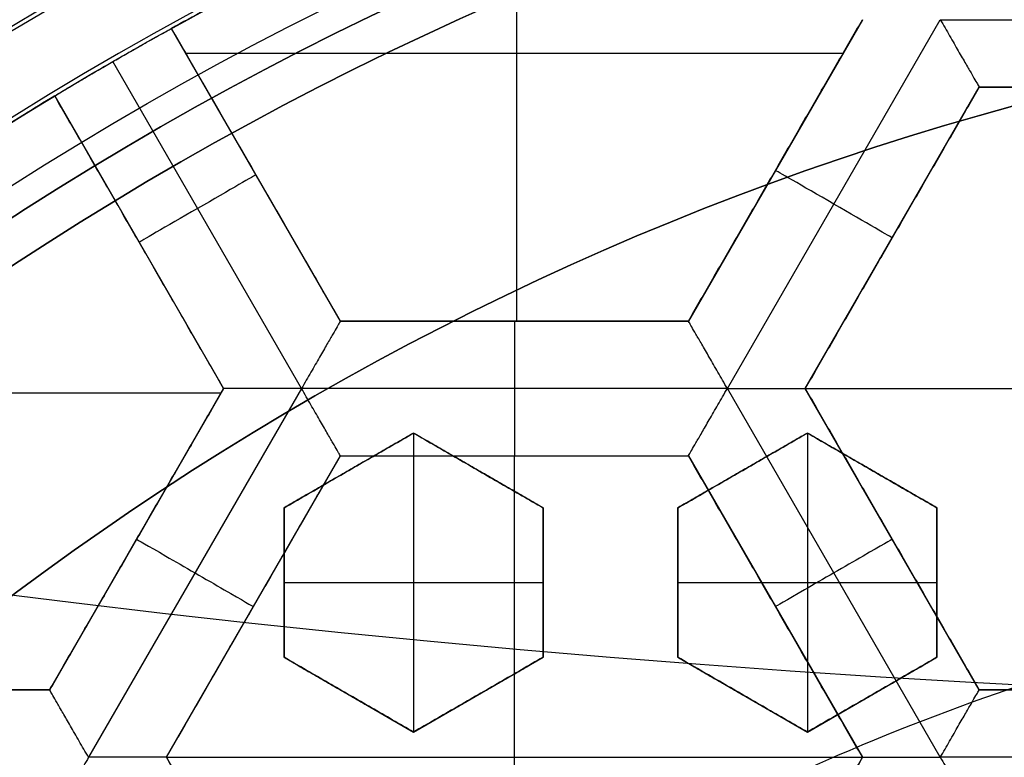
# Model space of a CAD drawing. Header units: centimetres. Extents: x -14.2 to 14.2, y -23.9 to 0.
# Tile 61 of 256: x -0.328 to -0.146, y -22.64 to -22.503. Entities that reach past the tile are written whole.
import ezdxf

# ---------------------------------------------------------------- set-up
doc = ezdxf.new("R2010")
doc.units = ezdxf.units.CM
doc.layers.add('Default', color=7, linetype='Continuous', true_color=0x000000)

# ---------------------------------------------------------------- blocks, each defined once
blk = doc.blocks.new('Block 10')
at = {"layer": 'Default', "extrusion": (0, -1, 0)}
for centre, radius in [((0, 20, 11.64412469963), 3.056153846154), ((0, 20, 11.74393517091), 3.15), ((0, 20, 12.75), 3.15), ((0, 20, 12.8), 3.149999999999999), ((0, 20, 12.85), 3.15), ((0, 20, 13.5), 3), ((0, 20, 16.11679497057), 2.505470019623), ((0, 20, 16.45), 3.05), ((0, 20, 16.45), 2.975), ((0, 20, 16.45), 2.675), ((0, 20, 16.55), 2.675), ((0, 20, 16.65), 3.05)]:
    blk.add_arc(centre, radius, 0, 180, dxfattribs=at)
at = {"layer": 'Default', "extrusion": (0, 1, 0)}
for centre, radius, end in [((0, 20, -11.821967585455), 3.149999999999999, 180), ((0, 20, -11.9), 3.15, 180), ((0, 20, -13.625), 3, 179.9999999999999), ((0, 20, -13.75), 3, 180), ((0, 20, -16.05), 2.744511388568, 180), ((-1.776356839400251e-16, 20, -16.05), 2.630277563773, 180), ((0, 20, -16.08611150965), 2.842130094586, 180), ((0, 20, -16.30510174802), 3.097618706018, 180), ((3.552713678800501e-16, 20, -16.41899023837), 3.15, 180), ((0, 20, -16.45), 2.725, 180), ((0, 20, -16.5), 2.724999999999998, 179.9999999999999), ((0, 20, -16.5), 2.675000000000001, 180), ((0, 20, -16.534495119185), 3.149999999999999, 180), ((0, 20, -16.55), 3.050000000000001, 180), ((0, 20, -16.55), 2.974999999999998, 180), ((0, 20, -16.55), 2.725, 180), ((0, 20, -16.65), 3.15, 180), ((0, 20, -16.65), 2.975, 180), ((0, 20, -16.7), 2.925, 180), ((0, 20, -16.7), 2.925, 180)]:
    blk.add_arc(centre, radius, 0, end, dxfattribs=at)

msp = doc.modelspace()

# ---------------------------------------------------------------- linework, layer by layer
at = {"layer": 'Default'}
for p, q in [((-0.2363307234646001, -22.55899063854, -4.2725), (-0.2363307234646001, -22.4741058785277, -4.2725)), ((-0.172299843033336, -22.50313172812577, -4.306251), (-0.2045499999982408, -22.55899063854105, -4.306251)), ((-0.1973317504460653, -22.57148978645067, -4.352499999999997), (-0.1578661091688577, -22.50313329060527, -4.352499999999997)), ((-0.1578658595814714, -22.50313372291, -4.3525), (-0.07893408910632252, -22.50313372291, -4.3525)), ((-0.26905, -22.55899063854, -4.306251), (-0.3003614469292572, -22.50475762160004, -4.306251)), ((-0.2977322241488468, -22.50931156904, -4.2725), (-0.1758677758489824, -22.50931156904, -4.2725)), ((-0.2762661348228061, -22.57148792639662, -4.352500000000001), (-0.3112477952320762, -22.51089791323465, -4.3525)), ((-0.1829006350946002, -22.57149036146, -4.306251), (-0.1506506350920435, -22.51563172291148, -4.306251)), ((-0.1506506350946, -22.51563172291, -4.306251), (-0.08615063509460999, -22.51563172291, -4.306251)), ((-0.3220119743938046, -22.51725753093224, -4.306251), (-0.2907006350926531, -22.57149036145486, -4.306251)), ((-0.1884249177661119, -22.53106117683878, -4.340002), (-0.1884249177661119, -22.53106117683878, -4.2725)), ((-0.2847057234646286, -22.53187413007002, -4.340002), (-0.2847057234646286, -22.53187413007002, -4.2725)), ((-0.1667756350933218, -22.54356104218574, -4.340002), (-0.1667756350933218, -22.54356104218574, -4.2725)), ((-0.3063563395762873, -22.54437388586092, -4.340002), (-0.3063563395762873, -22.54437388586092, -4.2725)), ((-0.2045497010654, -22.55899063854, -4.306251), (-0.26905, -22.55899063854, -4.306251)), ((-0.2367997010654, -22.55899063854, -4.340002), (-0.2367997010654, -22.55899063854, -4.2725)), ((-0.2907004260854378, -22.57148999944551, -4.306251), (-0.3229508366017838, -22.62734934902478, -4.306251)), ((-0.2762684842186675, -22.57148914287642, -4.3525), (-0.3157356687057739, -22.63984831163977, -4.352500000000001)), ((-0.1973331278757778, -22.57148863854, -4.352499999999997), (-0.2762665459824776, -22.57148863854, -4.352499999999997)), ((-0.1578660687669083, -22.63984750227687, -4.3525), (-0.19733241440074, -22.57148978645, -4.352499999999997)), ((-0.1829006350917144, -22.57149036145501, -4.2725), (-0.05390063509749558, -22.57149036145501, -4.2725)), ((-0.1506506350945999, -22.627349, -4.306251), (-0.1829006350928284, -22.57149036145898, -4.306251)), ((-0.3991391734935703, -22.572303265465, -4.2725), (-0.291169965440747, -22.572303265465, -4.2725)), ((-0.2554999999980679, -22.57974820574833, -3.134414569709), (-0.2795000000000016, -22.59360461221, -3.134414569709)), ((-0.2315000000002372, -22.59360461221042, -3.1301847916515), (-0.2555000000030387, -22.57974820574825, -3.1301847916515)), ((-0.2555, -22.57974820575, -3.145), (-0.2555, -22.63517383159, -3.145)), ((-0.1824999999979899, -22.57974820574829, -3.128217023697), (-0.2065000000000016, -22.59360461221, -3.128217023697)), ((-0.1585000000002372, -22.59360461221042, -3.12497704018), (-0.1825000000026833, -22.57974820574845, -3.12497704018)), ((-0.1825, -22.57974820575, -3.145), (-0.1825, -22.63517383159, -3.145)), ((-0.3013002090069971, -22.63984936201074, -4.306251), (-0.2690497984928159, -22.58399001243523, -4.306251)), ((-0.2690504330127, -22.58399036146, -4.306251), (-0.20454968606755, -22.58399036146, -4.306251)), ((-0.23680011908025, -22.58399036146, -4.340002), (-0.23680011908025, -22.58399036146, -4.2725)), ((-0.2368, -22.69570763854, -4.2725), (-0.2368, -22.58399036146, -4.2725)), ((-0.2045502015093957, -22.58399001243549, -4.306251), (-0.1722998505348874, -22.63984925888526, -4.306251)), ((-0.2674999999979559, -22.58667640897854, -3.145), (-0.2674999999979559, -22.58667640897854, -3.12383155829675)), ((-0.243500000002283, -22.58667640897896, -3.145), (-0.243500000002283, -22.58667640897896, -3.119614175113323)), ((-0.1944999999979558, -22.58667640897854, -3.145), (-0.1944999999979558, -22.58667640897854, -3.111999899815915)), ((-0.170500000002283, -22.58667640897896, -3.145), (-0.170500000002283, -22.58667640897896, -3.108799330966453)), ((-0.2795, -22.59360461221, -3.1301847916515), (-0.2795, -22.62131742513, -3.1301847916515)), ((-0.2315, -22.62131742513, -3.125716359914), (-0.2315, -22.59360461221, -3.125716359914)), ((-0.2065, -22.59360461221, -3.1236471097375), (-0.2065, -22.62131742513, -3.1236471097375)), ((-0.1585, -22.59360461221, -3.120229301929), (-0.1585, -22.62131742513, -3.120229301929)), ((-0.3068256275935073, -22.59941966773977, -4.340002), (-0.3068256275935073, -22.59941966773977, -4.2725)), ((-0.1667756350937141, -22.59941968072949, -4.340002), (-0.1667756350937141, -22.59941968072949, -4.2725)), ((-0.2795, -22.60746101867, -3.145), (-0.2795, -22.60746101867, -3.119614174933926)), ((-0.2795, -22.60746101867, -3.145), (-0.2315, -22.60746101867, -3.145)), ((-0.2315, -22.60746101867, -3.145), (-0.2315, -22.60746101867, -3.110886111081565)), ((-0.2065, -22.60746101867, -3.145), (-0.2065, -22.60746101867, -3.106851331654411)), ((-0.2065, -22.60746101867, -3.145), (-0.1585, -22.60746101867, -3.145)), ((-0.1585, -22.60746101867, -3.145), (-0.1585, -22.60746101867, -3.100197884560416)), ((-0.2851749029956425, -22.61191951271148, -4.340002), (-0.2851749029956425, -22.61191951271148, -4.2725)), ((-0.1884251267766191, -22.6119194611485, -4.340002), (-0.1884251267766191, -22.6119194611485, -4.2725)), ((-0.2794999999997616, -22.62131742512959, -3.125716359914), (-0.2554999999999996, -22.63517383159, -3.125716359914)), ((-0.2554999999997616, -22.63517383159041, -3.1256791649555), (-0.2314999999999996, -22.62131742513, -3.1256791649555)), ((-0.2064999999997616, -22.62131742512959, -3.1195287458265), (-0.1824999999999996, -22.63517383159, -3.1195287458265)), ((-0.1824999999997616, -22.63517383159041, -3.1195287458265), (-0.1584999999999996, -22.62131742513, -3.1195287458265)), ((-0.3229506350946, -22.627349, -4.306251), (-0.3874506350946, -22.627349, -4.306251)), ((-0.08615063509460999, -22.627349, -4.306251), (-0.1506506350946, -22.627349, -4.306251)), ((-0.2674999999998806, -22.6282456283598, -3.145), (-0.2674999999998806, -22.6282456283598, -3.110886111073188)), ((-0.2434999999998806, -22.62824562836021, -3.145), (-0.2434999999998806, -22.62824562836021, -3.10636098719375)), ((-0.1944999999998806, -22.6282456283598, -3.145), (-0.1944999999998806, -22.6282456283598, -3.098150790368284)), ((-0.1704999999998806, -22.62824562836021, -3.145), (-0.1704999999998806, -22.62824562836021, -3.09468273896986)), ((-0.2690497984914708, -22.69570798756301, -4.306251), (-0.301300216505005, -22.63984862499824, -4.306251)), ((-0.3012999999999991, -22.639849, -4.2725), (-0.1723000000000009, -22.639849, -4.2725)), ((-0.1722998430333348, -22.63984872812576, -4.306251), (-0.204550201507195, -22.69570798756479, -4.306251)), ((-0.07893570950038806, -22.639847, -4.352499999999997), (-0.1578657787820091, -22.639847, -4.352499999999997))]:
    msp.add_line(p, q, dxfattribs=at)
at = {"layer": 'Default', "extrusion": (0, 0, -1)}
for centre, radius, start, end in [((0, -23.05, 3), 0.9, 270, 90), ((0, -23.05, 3.789997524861), 0.9, 270, 89.99999999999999), ((0, -23.05, 4.600000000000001), 0.8550000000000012, 270, 90), ((0, -23.05, 4.286758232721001), 0.8349999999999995, 270, 90), ((0, -23.05, 4.3375), 0.82, 0, 180), ((0, -23.05, 4.295), 0.8074999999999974, 270, 89.99999999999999), ((0, -23.05, 4.3125), 0.795, 0, 180), ((0, -23.05, 4.178651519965), 0.775, 0, 90), ((0, -23.05, 4.2025), 0.7575000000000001, 0, 180), ((0, -23.05, 4.245), 0.7574999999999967, 270, 89.99999999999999), ((0, -23.05, 4.2725), 0.7275, 0, 180), ((0, -23.05, 3.125), 0.6775000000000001, 0, 180), ((0, -23.05, 3.135), 0.677500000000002, 0, 180), ((-4.440892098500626e-17, -23.05, 3.1075), 0.6725, 0, 180), ((-4.440892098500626e-17, -23.05, 3.145), 0.6725, 0, 180), ((-4.440892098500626e-17, -23.05, 4.2725), 0.6675, 0, 180), ((0, -23.05, 3.126519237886), 0.6125, 0, 180), ((0, -23.05, 3.1125), 0.6075, 0, 180), ((0, -23.05, 3.145), 0.6075, 0, 180), ((0, -23.05, 3.1), 0.6000000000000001, 270, 90), ((0, -23.05, 3.05), 0.6000000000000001, 270, 89.99999999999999), ((2.239097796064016e-13, -23.04999999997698, 4.3525), 0.6224999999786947, 60.00005661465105, 72.68707542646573), ((-1.47466483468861e-11, -23.05000000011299, 4.2725), 0.6225000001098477, 61.15064524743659, 71.51045274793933), ((0, -23.05, 3.120895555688), 0.5500000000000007, 0, 180), ((-1.766631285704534e-11, -23.05000000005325, 4.3525), 0.6225000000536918, 47.31304064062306, 60.00005661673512), ((-2.380573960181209e-10, -23.05000000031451, 4.2725), 0.6225000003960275, 48.48966281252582, 58.84946800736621)]:
    msp.add_arc(centre, radius, start, end, dxfattribs=at)
at = {"layer": 'Default'}
for centre, radius, start, end in [((0, -23.05, -4.6), 0.8550000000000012, 90, 270), ((4.484155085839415e-45, -23.05, -4.58), 0.8349999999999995, 90.00000000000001, 270), ((0, -23.05, -4.4333791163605), 0.8349999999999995, 90, 270), ((0, -23.05, -4.3125), 0.7825000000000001, 0, 180), ((0, -23.05, -4.207003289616), 0.775, 90, 270), ((0, -23.05, -4.192827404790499), 0.775, 90, 270), ((0, -23.05, -4.287500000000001), 0.7575000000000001, 0, 180), ((0, -23.05, -4.245), 0.7575000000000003, 0, 180), ((0, -23.05, -3.1), 0.7025000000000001, 0, 180), ((0, -23.05, -3.145), 0.6775000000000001, 0, 180), ((0, -23.05, -3.12625), 0.6724999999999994, 0, 180), ((0, -23.05, -4.3675), 0.6675, 0, 180), ((0, -23.05, -4.32), 0.6675000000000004, 0, 180), ((0, -23.05, -4.3975), 0.6375000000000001, 0, 180), ((0, -23.05, -3.1075), 0.6367740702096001, 0, 180), ((-4.440892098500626e-17, -23.05, -3.145), 0.6231698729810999, 0, 180), ((0, -23.05, -4.378480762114), 0.6075, 0, 180), ((0, -23.05, -4.3975), 0.6075, 0, 180), ((0, -23.05, -4.387990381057), 0.6074999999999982, 0, 180), ((0, -23.05, -3.12875), 0.6074999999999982, 0, 180), ((0, -23.05, -3), 0.6000000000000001, 90, 270), ((0, -23.05, -3.1125), 0.55, 0, 180), ((-5.000444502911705e-14, -23.05, -3.129291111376), 0.55000000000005, 0, 180), ((-4.521261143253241e-11, -23.04999999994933, -3.144999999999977), 0.4469695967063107, 107.0582565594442, 117.0667820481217)]:
    msp.add_arc(centre, radius, start, end, dxfattribs=at)
at = {"layer": 'Default', "extrusion": (0.5000000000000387, 0.8660254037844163, 0)}
msp.add_arc((-11.11485058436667, -4.340001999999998, -19.60668394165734), 0.01249799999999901, 180.0000000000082, 4.071761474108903e-12, dxfattribs=at)
at = {"layer": 'Default', "extrusion": (-0.5000000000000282, 0.8660254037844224, 0)}
msp.add_arc((11.52499745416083, -4.340002, -19.37082250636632), 0.01249800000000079, 180.0000000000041, 4.071761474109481e-12, dxfattribs=at)
at = {"layer": 'Default', "extrusion": (-1, 0, 0)}
msp.add_arc((22.57148863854, -4.340001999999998, 0.23679965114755), 0.01249799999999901, 180, 0, dxfattribs=at)
at = {"layer": 'Default', "extrusion": (-0.5000000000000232, -0.8660254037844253, 0)}
msp.add_arc((11.04648904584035, -4.340002, 19.72508247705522), 0.01249800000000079, 179.9999999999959, 359.999999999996, dxfattribs=at)
at = {"layer": 'Default', "extrusion": (-0.5000000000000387, 0.8660254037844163, 1.776356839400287e-14)}
msp.add_arc((11.45663977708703, -4.340001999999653, -19.48828401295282), 0.0124979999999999, 179.9999999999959, 359.999999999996, dxfattribs=at)
at = {"layer": 'Default'}
for points, degree in [([(4.096019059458e-09, -23.94999504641, -4.579995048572), (-0.0235431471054, -23.94999504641, -4.579995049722), (-0.07063544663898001, -23.94815681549, -4.579973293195), (-0.1409862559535, -23.93982430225, -4.579982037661), (-0.2102233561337, -23.92605387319, -4.579979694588), (-0.2783909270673, -23.90683803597, -4.579980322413), (-0.3447773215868, -23.88234055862, -4.579980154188), (-0.4089202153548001, -23.85277824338, -4.579980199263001), (-0.4707621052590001, -23.81814901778, -4.579980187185), (-0.5295038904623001, -23.77889465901, -4.579980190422), (-0.5850604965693, -23.73511101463, -4.579980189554), (-0.6370893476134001, -23.6870108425, -4.579980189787), (-0.6850100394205, -23.63517092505, -4.579980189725), (-0.7288631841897, -23.57955851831, -4.579980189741), (-0.7681839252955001, -23.52069739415, -4.579980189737), (-0.8026905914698, -23.45909097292, -4.579980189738), (-0.8323654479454, -23.39472976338, -4.579980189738), (-0.8568215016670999, -23.32842157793, -4.579980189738), (-0.8760232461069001, -23.26036952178, -4.579980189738), (-0.8898444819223, -23.19086607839, -4.579980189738), (-0.8981408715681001, -23.12075437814, -4.579980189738), (-0.9009294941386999, -23.05000055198, -4.579980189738), (-0.8981411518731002, -22.979249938, -4.579980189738), (-0.8898450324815, -22.90913678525, -4.579980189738), (-0.8760234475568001, -22.83963165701, -4.579980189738), (-0.8568232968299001, -22.77158396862, -4.579980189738), (-0.8323660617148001, -22.70527147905, -4.579980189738), (-0.8026916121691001, -22.64091123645, -4.579980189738), (-0.7681862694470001, -22.57930634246, -4.579980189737), (-0.7288638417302, -22.52044236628, -4.579980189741), (-0.6850126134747, -22.46483218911, -4.579980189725), (-0.6370916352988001, -22.41299131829, -4.579980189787), (-0.5850613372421, -22.36488979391, -4.579980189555), (-0.5295085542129, -22.32110875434, -4.579980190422), (-0.4707636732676, -22.28185182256, -4.579980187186), (-0.4089218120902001, -22.24722266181, -4.579980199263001), (-0.3447812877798, -22.21766105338, -4.579980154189), (-0.2783916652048, -22.19316214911, -4.579980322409), (-0.2102250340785, -22.1739465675, -4.579979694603), (-0.1409877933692, -22.16017590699, -4.579982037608), (-0.07063561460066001, -22.15184317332, -4.579973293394), (-0.02354317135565, -22.15000495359, -4.579995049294), (-4.096018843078e-09, -22.15000495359, -4.579995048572)], 3), ([(5.339996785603e-09, -23.92999354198, -4.599993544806), (-0.02306651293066, -23.92999354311, -4.599993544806), (-0.06904166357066, -23.92817025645, -4.600002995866), (-0.1378559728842, -23.92003351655, -4.59999919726), (-0.2055461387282, -23.90656647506, -4.600000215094), (-0.2722006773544, -23.88777833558, -4.599999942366), (-0.3371088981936, -23.86382577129, -4.600000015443), (-0.3998249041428, -23.83492118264, -4.599999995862), (-0.4602915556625, -23.8010619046, -4.600000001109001), (-0.517726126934, -23.76268102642, -4.599999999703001), (-0.5720472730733, -23.71987099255, -4.600000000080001), (-0.6229187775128, -23.67284062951, -4.599999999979), (-0.6697729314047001, -23.62215442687, -4.600000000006), (-0.7126508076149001, -23.56777879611, -4.599999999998), (-0.7510967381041, -23.51022712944, -4.600000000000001), (-0.7848356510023, -23.44999145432, -4.600000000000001), (-0.8138506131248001, -23.38706147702, -4.600000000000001), (-0.8377625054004, -23.32222862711, -4.600000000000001), (-0.8565371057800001, -23.25569057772, -4.600000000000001), (-0.8700509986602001, -23.18773274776, -4.600000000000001), (-0.8781627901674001, -23.11918117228, -4.600000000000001), (-0.8808894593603, -23.05000127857, -4.600000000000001), (-0.8781631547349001, -22.98082407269, -4.600000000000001), (-0.8700516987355, -22.91227112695, -4.600000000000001), (-0.8565375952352, -22.84431175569, -4.600000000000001), (-0.8377644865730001, -22.77777748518, -4.600000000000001), (-0.8138516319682, -22.71294077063, -4.600000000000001), (-0.7848371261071, -22.65001162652, -4.600000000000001), (-0.7510995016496, -22.58977730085, -4.600000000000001), (-0.7126521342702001, -22.53222301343, -4.599999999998), (-0.6697761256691, -22.47784940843, -4.600000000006), (-0.6229218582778, -22.42716233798, -4.599999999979), (-0.5720491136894, -22.38013066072, -4.600000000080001), (-0.5177314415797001, -22.33732285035, -4.599999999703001), (-0.4602938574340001, -22.29893938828, -4.600000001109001), (-0.3998271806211, -22.26508006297, -4.599999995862), (-0.3371134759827, -22.23617609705, -4.600000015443), (-0.2722021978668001, -22.21222210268, -4.599999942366), (-0.205548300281, -22.19343406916, -4.600000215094), (-0.13785759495, -22.17996669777, -4.59999919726), (-0.06904173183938, -22.17182972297, -4.600002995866), (-0.02306648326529, -22.17000645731, -4.599993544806), (-5.339996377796e-09, -22.17000645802, -4.599993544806)], 3), ([(-0.1723, -22.503132, -4.2725), (-0.188425, -22.53106131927, -4.2725), (-0.20455, -22.55899063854, -4.2725)], 2), ([(-0.2045494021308, -22.55899098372, -4.340002), (-0.1884240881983, -22.5310614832, -4.340002), (-0.1722987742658, -22.50313198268, -4.340002)], 2), ([(-0.1578665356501, -22.50313255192, -4.352499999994), (-0.1572734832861, -22.50415974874, -4.352500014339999), (-0.1561083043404, -22.50617916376, -4.352248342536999), (-0.1544843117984, -22.50899149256, -4.351174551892), (-0.1530915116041, -22.51140402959, -4.349517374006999), (-0.1519942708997, -22.51330446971, -4.347437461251), (-0.1512159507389, -22.51465256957, -4.345087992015), (-0.1507528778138, -22.51545463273, -4.342583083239), (-0.1506506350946, -22.51563172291, -4.340857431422), (-0.1506506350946, -22.51563172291, -4.340002)], 3), ([(-0.3112494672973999, -22.51089887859, -4.3525), (-0.3104252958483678, -22.51042304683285, -4.352499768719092), (-0.3088228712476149, -22.5095028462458, -4.352288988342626), (-0.30650138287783, -22.50818330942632, -4.351357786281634), (-0.3044213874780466, -22.50701244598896, -4.349858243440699), (-0.3026744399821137, -22.5060372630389, -4.347858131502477), (-0.30136241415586, -22.5053097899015, -4.345471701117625), (-0.3005465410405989, -22.50485952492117, -4.342801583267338), (-0.3003614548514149, -22.50475762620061, -4.340953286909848), (-0.3003614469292, -22.5047576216, -4.340002)], 3), ([(-0.3003614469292, -22.5047576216, -4.340002), (-0.3003614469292, -22.5047576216, -4.306251), (-0.3003614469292, -22.5047576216, -4.2725)], 2), ([(-0.26905, -22.55899063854, -4.2725), (-0.2847057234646, -22.53187413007, -4.2725), (-0.3003614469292, -22.5047576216, -4.2725)], 2), ([(-0.26905, -22.55899063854, -4.340002), (-0.2847057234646, -22.53187413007, -4.340002), (-0.3003614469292, -22.5047576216, -4.340002)], 2), ([(-0.1506506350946, -22.51563172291, -4.340002), (-0.1667756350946, -22.543561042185, -4.340002), (-0.1829006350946, -22.57149036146, -4.340002)], 2), ([(-0.1829006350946, -22.57149036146, -4.2725), (-0.1667756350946, -22.543561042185, -4.2725), (-0.1506506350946, -22.51563172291, -4.2725)], 2), ([(-0.08615063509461, -22.51563172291, -4.340002), (-0.118400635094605, -22.51563172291, -4.340002), (-0.1506506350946, -22.51563172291, -4.340002)], 2), ([(-0.1506506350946, -22.51563172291, -4.2725), (-0.118400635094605, -22.51563172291, -4.2725), (-0.08615063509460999, -22.51563172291, -4.2725)], 2), ([(-0.1506506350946, -22.51563172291, -4.2725), (-0.1506506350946, -22.51563172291, -4.306251), (-0.1506506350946, -22.51563172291, -4.340002)], 2), ([(-0.3220119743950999, -22.51725753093, -4.2725), (-0.32201141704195, -22.517257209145, -4.306251), (-0.3220108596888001, -22.51725688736, -4.340002)], 2), ([(-0.2907006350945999, -22.57149036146, -4.2725), (-0.3063563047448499, -22.544373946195, -4.2725), (-0.3220119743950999, -22.51725753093, -4.2725)], 2), ([(-0.2906997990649, -22.57148987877, -4.340002), (-0.3063553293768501, -22.544373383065, -4.340002), (-0.3220108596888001, -22.51725688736, -4.340002)], 2), ([(-0.26905, -22.55899063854, -4.340002), (-0.26905, -22.55899063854, -4.340857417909), (-0.269152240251, -22.55916772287, -4.342583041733), (-0.2696152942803, -22.55996976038, -4.345087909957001), (-0.2703936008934, -22.56131781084, -4.347437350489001), (-0.271490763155, -22.5632182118, -4.349517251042), (-0.2728836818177, -22.56563059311, -4.351174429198), (-0.2745070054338, -22.56844311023, -4.352248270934), (-0.2756737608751, -22.57046190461, -4.352499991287), (-0.2762668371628, -22.57148914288, -4.352499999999)], 3), ([(-0.20455, -22.55899063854, -4.2725), (-0.2368, -22.55899063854, -4.2725), (-0.26905, -22.55899063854, -4.2725)], 2), ([(-0.26905, -22.55899063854, -4.2725), (-0.26905, -22.55899063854, -4.306251), (-0.26905, -22.55899063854, -4.340002)], 2), ([(-0.26905, -22.55899063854, -4.340002), (-0.2367997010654, -22.55899081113, -4.340002), (-0.2045494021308, -22.55899098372, -4.340002)], 2), ([(-0.20455, -22.55899063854, -4.2725), (-0.2045497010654, -22.55899081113, -4.306251), (-0.2045494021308, -22.55899098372, -4.340002)], 2), ([(-0.1973324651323, -22.57148978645, -4.352499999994), (-0.1979250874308, -22.57046333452, -4.352500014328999), (-0.1990885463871, -22.56844299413, -4.352248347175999), (-0.2007130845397, -22.565631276, -4.351174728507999), (-0.202105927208, -22.56321829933, -4.349517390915), (-0.2032031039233, -22.56131787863, -4.347437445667), (-0.2039818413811, -22.55996978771, -4.345087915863), (-0.2044433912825, -22.55916752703, -4.342582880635), (-0.2045494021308, -22.55899098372, -4.340857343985), (-0.2045494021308, -22.55899098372, -4.340002)], 3), ([(-0.3229506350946, -22.62734993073, -4.340002), (-0.30682521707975, -22.59941990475, -4.340002), (-0.2906997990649, -22.57148987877, -4.340002)], 2), ([(-0.2907006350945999, -22.57149036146, -4.2725), (-0.3068256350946, -22.59941968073, -4.2725), (-0.3229506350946, -22.627349, -4.2725)], 2), ([(-0.2906997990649, -22.57148987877, -4.340002), (-0.29070021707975, -22.571490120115, -4.306251), (-0.2907006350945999, -22.57149036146, -4.2725)], 2), ([(-0.2762668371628, -22.57148914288, -4.352499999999), (-0.2774516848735, -22.57148914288, -4.352500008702), (-0.2797831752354, -22.57148527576, -4.352248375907), (-0.2830302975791, -22.57148682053, -4.351174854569), (-0.2858166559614, -22.57148644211, -4.349517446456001), (-0.2880110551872, -22.57148641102, -4.34743748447), (-0.2895680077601, -22.57148691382, -4.345087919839), (-0.2904933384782, -22.57148493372, -4.342582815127), (-0.2906997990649, -22.57148987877, -4.340857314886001), (-0.2906997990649, -22.57148987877, -4.340002)], 3), ([(-0.2690508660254, -22.58398893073, -4.340002), (-0.2690508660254, -22.58398893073, -4.340857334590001), (-0.2691554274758, -22.58380853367, -4.342582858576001), (-0.2696175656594, -22.58300780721, -4.345087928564), (-0.2703961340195, -22.5816593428, -4.347437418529), (-0.2714933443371, -22.57975897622, -4.349517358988), (-0.2728861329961, -22.57734631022, -4.351174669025), (-0.2745106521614, -22.57453364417, -4.352248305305), (-0.2756740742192, -22.57251583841, -4.352499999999), (-0.2762668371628, -22.57148914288, -4.352499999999)], 3), ([(-0.2045493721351, -22.58398906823, -4.340002), (-0.2045493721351, -22.58398906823, -4.34085735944), (-0.2044463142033, -22.58380845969, -4.342582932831), (-0.2039835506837, -22.58300777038, -4.345088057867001), (-0.2032050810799, -22.58165921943, -4.347437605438), (-0.2021078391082, -22.57975870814, -4.349517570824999), (-0.2007147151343, -22.57734607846, -4.351174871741), (-0.1990911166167, -22.57453262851, -4.352248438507), (-0.1979252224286, -22.5725164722, -4.35250002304), (-0.1973324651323, -22.57148978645, -4.352499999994)], 3), ([(-0.1973324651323, -22.57148978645, -4.352499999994), (-0.1961462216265, -22.57148978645, -4.352499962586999), (-0.1938150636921, -22.57149062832, -4.352248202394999), (-0.1905675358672, -22.57149028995, -4.351174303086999), (-0.1877820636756, -22.57149038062, -4.349517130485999), (-0.1855877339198, -22.57149035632, -4.347437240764), (-0.1840311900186, -22.57149036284, -4.345087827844), (-0.1831051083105, -22.57149036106, -4.342583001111), (-0.1829006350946, -22.57149036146, -4.340857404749), (-0.1829006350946, -22.57149036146, -4.340002)], 3), ([(-0.1829006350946, -22.57149036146, -4.340002), (-0.1667756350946, -22.59941968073, -4.340002), (-0.1506506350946, -22.627349, -4.340002)], 2), ([(-0.1829006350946, -22.57149036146, -4.2725), (-0.1829006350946, -22.57149036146, -4.306251), (-0.1829006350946, -22.57149036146, -4.340002)], 2), ([(-0.1506506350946, -22.627349, -4.2725), (-0.1667756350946, -22.59941968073, -4.2725), (-0.1829006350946, -22.57149036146, -4.2725)], 2), ([(-0.2795, -22.59360461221, -3.12389685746), (-0.2768334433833, -22.59206507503, -3.123867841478), (-0.271500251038, -22.58898595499, -3.123829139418), (-0.263499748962, -22.58436686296, -3.123829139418), (-0.2581665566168, -22.58128774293, -3.123867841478), (-0.2555, -22.57974820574, -3.12389685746)], 3), ([(-0.2555, -22.57974820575, -3.145), (-0.2675, -22.58667640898, -3.145), (-0.2795, -22.59360461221, -3.145)], 2), ([(-0.2555, -22.57974820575, -3.145), (-0.2555, -22.579748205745, -3.13444842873), (-0.2555, -22.57974820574, -3.12389685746)], 2), ([(-0.2555, -22.57974820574, -3.12389685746), (-0.2527295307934, -22.58134773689, -3.122903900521), (-0.2472578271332, -22.58450682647, -3.120948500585), (-0.2392643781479, -22.58912184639, -3.118108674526), (-0.2340657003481, -22.59212330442, -3.116272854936), (-0.2315, -22.59360461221, -3.115369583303)], 3), ([(-0.2315, -22.59360461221, -3.145), (-0.2435, -22.58667640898, -3.145), (-0.2555, -22.57974820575, -3.145)], 2), ([(-0.2065, -22.59360461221, -3.111434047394), (-0.2038308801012, -22.59206359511, -3.111544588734), (-0.1984942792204, -22.58898250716, -3.111786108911), (-0.1904941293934, -22.5843636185, -3.112209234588), (-0.1851641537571, -22.58128635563, -3.112531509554), (-0.1825, -22.57974820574, -3.112702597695)], 3), ([(-0.1825, -22.57974820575, -3.145), (-0.1945, -22.58667640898, -3.145), (-0.2065, -22.59360461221, -3.145)], 2), ([(-0.1825, -22.57974820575, -3.145), (-0.1825, -22.579748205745, -3.1288512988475), (-0.1825, -22.57974820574, -3.112702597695)], 2), ([(-0.1825, -22.57974820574, -3.112702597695), (-0.1797476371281, -22.58133728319, -3.111800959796), (-0.1743000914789, -22.58448242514, -3.110025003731), (-0.1663076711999, -22.58909685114, -3.107444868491), (-0.1610842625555, -22.59211258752, -3.105775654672), (-0.1585, -22.59360461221, -3.10495408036)], 3), ([(-0.1585, -22.59360461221, -3.145), (-0.1705, -22.58667640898, -3.145), (-0.1825, -22.57974820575, -3.145)], 2), ([(-0.3013017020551, -22.63984898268, -4.340002), (-0.28517628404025, -22.611918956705, -4.340002), (-0.2690508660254, -22.58398893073, -4.340002)], 2), ([(-0.3013, -22.639849, -4.2725), (-0.285175, -22.61191968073, -4.2725), (-0.26905, -22.58399036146, -4.2725)], 2), ([(-0.2690508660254, -22.58398893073, -4.340002), (-0.23680011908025, -22.58398899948, -4.340002), (-0.2045493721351, -22.58398906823, -4.340002)], 2), ([(-0.2690508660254, -22.58398893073, -4.340002), (-0.2690504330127, -22.583989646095, -4.306251), (-0.26905, -22.58399036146, -4.2725)], 2), ([(-0.26905, -22.58399036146, -4.2725), (-0.2368, -22.58399036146, -4.2725), (-0.20455, -22.58399036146, -4.2725)], 2), ([(-0.2045493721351, -22.58398906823, -4.340002), (-0.20454968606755, -22.583989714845, -4.306251), (-0.20455, -22.58399036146, -4.2725)], 2), ([(-0.20455, -22.58399036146, -4.2725), (-0.188425, -22.61191968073, -4.2725), (-0.1723, -22.639849, -4.2725)], 2), ([(-0.1722987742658, -22.63984898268, -4.340002), (-0.18842407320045, -22.611919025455, -4.340002), (-0.2045493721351, -22.58398906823, -4.340002)], 2), ([(-0.2795, -22.59360461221, -3.145), (-0.2795, -22.59360461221, -3.13444842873), (-0.2795, -22.59360461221, -3.12389685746)], 2), ([(-0.2795, -22.62131742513, -3.115369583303), (-0.2795, -22.61835383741, -3.116273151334), (-0.2795, -22.61234964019, -3.118109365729), (-0.2795, -22.60312078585, -3.120948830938), (-0.2795, -22.59680322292, -3.122904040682), (-0.2795, -22.59360461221, -3.12389685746)], 3), ([(-0.2795, -22.59360461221, -3.145), (-0.2795, -22.60746101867, -3.145), (-0.2795, -22.62131742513, -3.145)], 2), ([(-0.2315, -22.59360461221, -3.145), (-0.2315, -22.59360461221, -3.1301847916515), (-0.2315, -22.59360461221, -3.115369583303)], 2), ([(-0.2315, -22.59360461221, -3.115369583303), (-0.2315, -22.59680010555, -3.114332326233), (-0.2315, -22.60311355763, -3.112287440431), (-0.2315, -22.61234784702, -3.109309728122), (-0.2315, -22.61835309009, -3.107382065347), (-0.2315, -22.62131742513, -3.106432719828)], 3), ([(-0.2315, -22.62131742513, -3.145), (-0.2315, -22.60746101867, -3.145), (-0.2315, -22.59360461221, -3.145)], 2), ([(-0.2065, -22.59360461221, -3.145), (-0.2065, -22.59360461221, -3.128217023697), (-0.2065, -22.59360461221, -3.111434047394)], 2), ([(-0.2065, -22.62131742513, -3.102294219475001), (-0.2065, -22.61835008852, -3.103267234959), (-0.2065, -22.61234084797, -3.105241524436), (-0.2065, -22.60310616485, -3.108287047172), (-0.2065, -22.59679693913, -3.11037545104), (-0.2065, -22.59360461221, -3.111434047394)], 3), ([(-0.2065, -22.59360461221, -3.145), (-0.2065, -22.60746101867, -3.145), (-0.2065, -22.62131742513, -3.145)], 2), ([(-0.1585, -22.59360461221, -3.145), (-0.1585, -22.59360461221, -3.12497704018), (-0.1585, -22.59360461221, -3.10495408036)], 2), ([(-0.1585, -22.59360461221, -3.10495408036), (-0.1585, -22.59678387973, -3.103860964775), (-0.1585, -22.60307568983, -3.101700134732), (-0.1585, -22.61231153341, -3.098535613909), (-0.1585, -22.61833752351, -3.096475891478), (-0.1585, -22.62131742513, -3.095458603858)], 3), ([(-0.1585, -22.62131742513, -3.145), (-0.1585, -22.60746101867, -3.145), (-0.1585, -22.59360461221, -3.145)], 2), ([(-0.2795, -22.62131742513, -3.145), (-0.2795, -22.62131742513, -3.1301847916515), (-0.2795, -22.62131742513, -3.115369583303)], 2), ([(-0.2555, -22.63517383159, -3.106432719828), (-0.258066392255, -22.63369212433, -3.107381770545), (-0.2632660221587, -22.6306901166, -3.10930903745), (-0.2712630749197, -22.62607301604, -3.112286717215), (-0.276731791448, -22.62291565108, -3.114332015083), (-0.2795, -22.62131742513, -3.115369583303)], 3), ([(-0.2795, -22.62131742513, -3.145), (-0.2675, -22.62824562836, -3.145), (-0.2555, -22.63517383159, -3.145)], 2), ([(-0.2315, -22.62131742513, -3.106432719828), (-0.234166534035, -22.62285694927, -3.106400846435), (-0.2394996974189, -22.62593605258, -3.106358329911), (-0.2475003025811, -22.63055520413, -3.106358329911), (-0.2528334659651, -22.63363430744, -3.106400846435), (-0.2555, -22.63517383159, -3.106432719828)], 3), ([(-0.2555, -22.63517383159, -3.145), (-0.2435, -22.62824562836, -3.145), (-0.2315, -22.62131742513, -3.145)], 2), ([(-0.2315, -22.62131742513, -3.145), (-0.2315, -22.62131742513, -3.125716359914), (-0.2315, -22.62131742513, -3.106432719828)], 2), ([(-0.2065, -22.62131742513, -3.145), (-0.2065, -22.62131742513, -3.1236471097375), (-0.2065, -22.62131742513, -3.102294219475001)], 2), ([(-0.1825, -22.63517383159, -3.094057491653), (-0.185064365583, -22.63369329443, -3.094926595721), (-0.1902612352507, -22.63069288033, -3.096695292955), (-0.1982516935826, -22.62607958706, -3.099437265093), (-0.203726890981, -22.62291848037, -3.101331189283), (-0.2065, -22.62131742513, -3.102294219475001)], 3), ([(-0.2065, -22.62131742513, -3.145), (-0.1945, -22.62824562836, -3.145), (-0.1825, -22.63517383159, -3.145)], 2), ([(-0.1585, -22.62131742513, -3.095458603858), (-0.1611638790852, -22.62285541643, -3.09526980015), (-0.1664934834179, -22.62593246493, -3.094914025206), (-0.174493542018, -22.63055130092, -3.094446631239), (-0.1798305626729, -22.63363263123, -3.094179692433), (-0.1825, -22.63517383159, -3.094057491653)], 3), ([(-0.1825, -22.63517383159, -3.145), (-0.1705, -22.62824562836, -3.145), (-0.1585, -22.62131742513, -3.145)], 2), ([(-0.1585, -22.62131742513, -3.145), (-0.1585, -22.62131742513, -3.120229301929), (-0.1585, -22.62131742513, -3.095458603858)], 2), ([(-0.3229506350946, -22.627349, -4.2725), (-0.3552006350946, -22.627349, -4.2725), (-0.3874506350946, -22.627349, -4.2725)], 2), ([(-0.3874506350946, -22.62734993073, -4.340002), (-0.3552006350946, -22.62734993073, -4.340002), (-0.3229506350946, -22.62734993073, -4.340002)], 2), ([(-0.3229506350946, -22.627349, -4.2725), (-0.3229506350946, -22.627349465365, -4.306251), (-0.3229506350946, -22.62734993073, -4.340002)], 2), ([(-0.3157349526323, -22.63984955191, -4.352499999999), (-0.3163281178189, -22.63882215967, -4.352499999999), (-0.3174954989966, -22.63680725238, -4.352248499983), (-0.3191186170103, -22.6339931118, -4.351174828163), (-0.3205117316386, -22.63158085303, -4.349517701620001), (-0.3216090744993, -22.62968027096, -4.347437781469), (-0.3223871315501, -22.628331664, -4.345088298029), (-0.3228515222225, -22.62753113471, -4.342583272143), (-0.3229506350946, -22.62734993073, -4.340857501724), (-0.3229506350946, -22.62734993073, -4.340002)], 3), ([(-0.1578665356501, -22.63984831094, -4.352499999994), (-0.157273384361, -22.63882094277, -4.352500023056), (-0.1561085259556, -22.63680187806, -4.352248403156), (-0.1544843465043, -22.63398930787, -4.351174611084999), (-0.15309157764, -22.63157680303, -4.349517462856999), (-0.1519942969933, -22.62967629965, -4.347437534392), (-0.1512159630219, -22.62832817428, -4.34508804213), (-0.1507528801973, -22.6275260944, -4.342583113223), (-0.1506506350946, -22.627349, -4.340857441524), (-0.1506506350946, -22.627349, -4.340002)], 3), ([(-0.1506506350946, -22.627349, -4.340002), (-0.118400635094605, -22.627349, -4.340002), (-0.08615063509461, -22.627349, -4.340002)], 2), ([(-0.08615063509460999, -22.627349, -4.2725), (-0.118400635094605, -22.627349, -4.2725), (-0.1506506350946, -22.627349, -4.2725)], 2), ([(-0.1506506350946, -22.627349, -4.2725), (-0.1506506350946, -22.627349, -4.306251), (-0.1506506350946, -22.627349, -4.340002)], 2), ([(-0.2555, -22.63517383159, -3.106432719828), (-0.2555, -22.63517383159, -3.125716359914), (-0.2555, -22.63517383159, -3.145)], 2), ([(-0.1825, -22.63517383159, -3.094057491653), (-0.1825, -22.63517383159, -3.1195287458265), (-0.1825, -22.63517383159, -3.145)], 2), ([(-0.3157349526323, -22.63984955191, -4.352499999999), (-0.31632802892, -22.64087679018, -4.352499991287), (-0.3174930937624, -22.64289656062, -4.352248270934), (-0.3191170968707, -22.64570868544, -4.351174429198), (-0.3205098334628, -22.64812117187, -4.349517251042), (-0.3216070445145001, -22.65002154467, -4.347437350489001), (-0.3223853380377, -22.65136960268, -4.345087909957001), (-0.3228483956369, -22.65217163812, -4.342583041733), (-0.3229506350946, -22.65234872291, -4.340857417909), (-0.3229506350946, -22.65234872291, -4.340002)], 3), ([(-0.3013017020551, -22.63984898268, -4.340002), (-0.3013017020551, -22.63984898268, -4.340857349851), (-0.3015102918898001, -22.63984880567, -4.342582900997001), (-0.3024348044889, -22.63984887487, -4.345087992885), (-0.3039919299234, -22.63984886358, -4.347437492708), (-0.3061863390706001, -22.63984883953, -4.349517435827), (-0.3089722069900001, -22.63984894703, -4.351174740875), (-0.3122203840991, -22.6398485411, -4.352248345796), (-0.3145494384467, -22.63984955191, -4.352500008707), (-0.3157349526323, -22.63984955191, -4.352499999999)], 3), ([(-0.3013, -22.639849, -4.2725), (-0.30130085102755, -22.63984899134, -4.306251), (-0.3013017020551, -22.63984898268, -4.340002)], 2), ([(-0.3013017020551, -22.63984898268, -4.340002), (-0.2851762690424, -22.667779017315, -4.340002), (-0.2690508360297, -22.69570905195, -4.340002)], 2), ([(-0.26905, -22.69570763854, -4.2725), (-0.285175, -22.66777831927, -4.2725), (-0.3013, -22.639849, -4.2725)], 2), ([(-0.1723, -22.639849, -4.2725), (-0.188425, -22.66777831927, -4.2725), (-0.20455, -22.69570763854, -4.2725)], 2), ([(-0.2045494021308, -22.69570891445, -4.340002), (-0.1884240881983, -22.667778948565, -4.340002), (-0.1722987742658, -22.63984898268, -4.340002)], 2), ([(-0.1722987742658, -22.63984898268, -4.340002), (-0.1722993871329, -22.63984899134, -4.306251), (-0.1723, -22.639849, -4.2725)], 2), ([(-0.1722987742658, -22.63984898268, -4.340002), (-0.1722987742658, -22.63984898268, -4.340857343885), (-0.1720913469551, -22.63984880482, -4.342582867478), (-0.1711664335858, -22.63984887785, -4.345087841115), (-0.1696095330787, -22.6398488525, -4.34743728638), (-0.1674152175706, -22.63984888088, -4.349517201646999), (-0.1646295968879, -22.63984879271, -4.351174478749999), (-0.1613815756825, -22.63984911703, -4.352248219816), (-0.1590522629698, -22.63984831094, -4.352499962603), (-0.1578665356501, -22.63984831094, -4.352499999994)], 3), ([(-0.1578665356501, -22.63984831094, -4.352499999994), (-0.1572734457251, -22.64087557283, -4.352500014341), (-0.1561058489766, -22.64289009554, -4.352248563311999), (-0.1544828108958, -22.64570440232, -4.351174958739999), (-0.1530896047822, -22.64811673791, -4.349517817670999), (-0.151992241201, -22.65001737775, -4.347437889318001), (-0.1512141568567, -22.65136602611, -4.345088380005), (-0.1507497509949, -22.65216658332, -4.342583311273), (-0.1506506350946, -22.65234779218, -4.340857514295), (-0.1506506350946, -22.65234779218, -4.340002)], 3)]:
    msp.add_open_spline(points, degree=degree, dxfattribs=at)
for points, weights in [([(-0.19741391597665, -22.45963232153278, -4.3125), (-0.2509330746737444, -22.47752867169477, -4.3125), (-0.3003614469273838, -22.5047576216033, -4.3125)], [0.9978014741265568, 0.9937367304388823, 0.9978219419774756]), ([(-0.3220113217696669, -22.51725713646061, -4.312500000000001), (-0.3703066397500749, -22.54644877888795, -4.312500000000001), (-0.4125650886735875, -22.58384949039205, -4.312499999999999)], [0.9978167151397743, 0.9937314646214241, 0.9977961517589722])]:
    msp.add_rational_spline(points, weights, degree=2, dxfattribs=at)
msp.add_open_spline([(-0.3220108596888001, -22.51725688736, -4.340002), (-0.3220108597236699, -22.51725688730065, -4.34095286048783), (-0.3218270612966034, -22.51714568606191, -4.34280046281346), (-0.3210308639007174, -22.51666529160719, -4.345470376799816), (-0.3197450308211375, -22.5158928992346, -4.347856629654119), (-0.3180277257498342, -22.5148680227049, -4.349856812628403), (-0.3159743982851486, -22.51365253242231, -4.351356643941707), (-0.3136714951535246, -22.51230218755, -4.352288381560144), (-0.3120729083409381, -22.51137429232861, -4.352499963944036), (-0.3112494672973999, -22.51089887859, -4.3525)], degree=3, knots=[-0.1974227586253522, -0.1974227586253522, -0.1974227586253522, -0.1974227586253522, -0.1692188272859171, -0.1410148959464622, -0.1128109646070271, -0.0846070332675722, -0.05640310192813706, -0.02819917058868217, 0, 0, 0, 0], dxfattribs=at)

# ---------------------------------------------------------------- block references
at = {"layer": 'Default', "extrusion": (0, -1, 0)}
msp.add_blockref('Block 10', (0, 0), dxfattribs=at)

doc.saveas('drawing.dxf')
